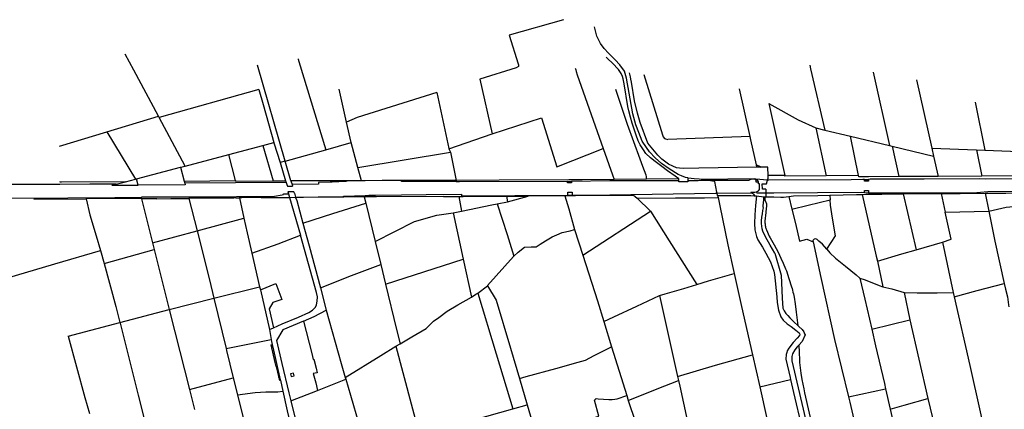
# Model space of a CAD drawing. Header units: inches. Extents: x 210911 to 224988, y 571697 to 586201.
# Tile 207 of 256: x 211873 to 213769, y 585418 to 586167. Entities that reach past the tile are written whole.
import ezdxf

# ---------------------------------------------------------------- set-up
doc = ezdxf.new("R2010")
doc.units = ezdxf.units.IN
doc.header["$MEASUREMENT"] = 0

msp = doc.modelspace()

# ---------------------------------------------------------------- linework, layer by layer
for points in [[(212920.677, 586167.143), (212815.999, 586137.24), (212833.329, 586082.459), (212833.784, 586080.302), (212833.923, 586077.698), (212833.926, 586076.872), (212829.237, 586074.627), (212759.286, 586052.756), (212783.114, 585947.447)], [(213141.053, 585869.568), (213124.04, 585880.157), (213108.868, 585890.607), (213096.937, 585901.545), (213085.962, 585912.985), (213079.982, 585921.09), (213072.126, 585933.59), (213065.44, 585950.402), (213059.885, 585965.238), (213054.114, 585985.983), (213041.985, 586054.6), (213037.628, 586068.031), (213029.133, 586080.091), (213019.798, 586089.742), (213007.244, 586102.525), (212998.731, 586111.663), (212991.556, 586121.618), (212984.725, 586135.445), (212980.248, 586153.265)], [(212140.564, 585981.583), (212093.195, 586069.937), (212076.739, 586100.993)], [(212409.793, 586092.085), (212409.804, 586091.249), (212410.523, 586086.678), (212462.872, 585917.098)], [(213142.597, 585860.942), (213135.208, 585865.991), (213120.936, 585876.726), (213109.915, 585884.616), (213096.918, 585894.277), (213087.806, 585901.351), (213079.068, 585910.015), (213074.213, 585916.664), (213068.011, 585926.356), (213064.419, 585934.472), (213060.436, 585945.064), (213052.714, 585968.409), (213049.299, 585979.957), (213046.198, 585992.141), (213044.512, 586000.076), (213037.209, 586044.009), (213035.074, 586053.148), (213033.911, 586057.781), (213031.217, 586063.995), (213026.485, 586071.343), (213014.938, 586083.615), (213006.075, 586091.643), (213002.57, 586094.841)], [(212384.608, 585895.157), (212330.94, 586079.904)], [(212942.821, 586074), (212943.373, 586072.801), (212944.017, 586070.771), (212944.857, 586067.536), (212946.981, 586061.257), (212996.757, 585919.497)], [(213394.517, 586079.753), (213396.157, 586072.616), (213423.519, 585954.977)], [(213082.541, 585929.944), (213067.977, 585969.507), (213062.57, 585987.645), (213057.198, 586011.182), (213051.589, 586047.171), (213050.229, 586052.833), (213049.114, 586057.223), (213047.63, 586064.886)], [(213075.344, 586061.894), (213110.982, 585945.754), (213112.292, 585941.92), (213114.724, 585938.927), (213116.875, 585937.805), (213121.194, 585937.032)], [(213516.91, 586066.16), (213548.178, 585924.951)], [(212333.718, 586032.858), (212142.016, 585978.874)], [(212333.718, 586032.858), (212342.3, 586003.935), (212362.705, 585931.028)], [(212502.729, 585969.809), (212488.641, 586033.306)], [(213036.334, 585986.96), (213028.697, 586010.087), (213021.11, 586033.231)], [(213279.664, 585942.522), (213259.169, 586034.143)], [(213600.303, 586051.329), (213629.503, 585919.874)], [(212676.678, 586026.902), (212523.105, 585978.825), (212502.729, 585969.809)], [(212676.678, 586026.902), (212699.551, 585919.225), (212699.694, 585918.935)], [(213315.532, 586006.277), (213346.462, 585867.762)], [(213315.532, 586006.277), (213372.174, 585974.825), (213406.061, 585959.249)], [(213713.038, 586008.63), (213731.953, 585915.983)], [(212040.949, 585951.331), (212140.564, 585981.583)], [(212142.016, 585978.874), (212141.853, 585979.179), (212140.564, 585981.583)], [(212191.665, 585885.832), (212142.016, 585978.874)], [(212783.114, 585947.447), (212877.876, 585978.168), (212907.515, 585884.163), (212996.757, 585919.497)], [(213080.16, 585860.333), (213080.158, 585865.811), (213079.646, 585868.473), (213073.376, 585884.602), (213067.934, 585899.071), (213043.764, 585965.904), (213036.334, 585986.96)], [(212511.411, 585930.706), (212511.382, 585930.811), (212502.729, 585969.809)], [(213406.061, 585959.249), (213426.12, 585866.868)], [(213406.061, 585959.249), (213406.362, 585959.11), (213423.519, 585954.977)], [(211950.022, 585923.719), (212040.949, 585951.331)], [(212040.949, 585951.331), (212096.587, 585860.709)], [(212699.694, 585918.935), (212783.114, 585947.447)], [(213279.664, 585942.522), (213121.194, 585937.032)], [(213281.106, 585936.076), (213279.664, 585942.522)], [(213423.519, 585954.977), (213472.816, 585943.103)], [(213488.444, 585867.309), (213472.816, 585943.103)], [(213472.816, 585943.103), (213548.178, 585924.951)], [(212276.339, 585908.207), (212341.821, 585925.51)], [(212341.821, 585925.51), (212362.705, 585931.028)], [(212341.821, 585925.51), (212361.668, 585857.413)], [(212362.705, 585931.028), (212362.812, 585930.646), (212374.594, 585892.249)], [(212462.872, 585917.098), (212511.411, 585930.706)], [(212524.382, 585883.091), (212511.411, 585930.706)], [(212699.694, 585918.935), (212703, 585912.217)], [(212996.757, 585919.497), (213014.61, 585868.653), (213017.745, 585859.724)], [(213181.126, 585881.642), (213152.05, 585881.187), (213143.544, 585881.622), (213138.215, 585882.481), (213130.804, 585885.26), (213122.513, 585889.441), (213109.747, 585898.86), (213101.732, 585906.596), (213082.579, 585929.84), (213082.541, 585929.944)], [(213291.82, 585888.179), (213281.106, 585936.076)], [(213548.178, 585924.951), (213553.49, 585923.671)], [(213553.49, 585923.671), (213632.909, 585904.542)], [(213553.49, 585923.671), (213566.099, 585865.354)], [(213629.503, 585919.874), (213715.27, 585916.617)], [(213629.503, 585919.874), (213632.909, 585904.542)], [(212191.665, 585885.832), (212276.339, 585908.207)], [(212288.76, 585857.998), (212276.339, 585908.207)], [(212384.608, 585895.157), (212462.872, 585917.098)], [(212524.382, 585883.091), (212703, 585912.217)], [(212703, 585912.217), (212703.013, 585912.19), (212713.57, 585858.116)], [(213632.909, 585904.542), (213641.527, 585865.745)], [(213715.27, 585916.617), (213731.953, 585915.983)], [(213715.27, 585916.617), (213725.595, 585866.181)], [(213731.953, 585915.983), (213863.373, 585910.993)], [(212098.342, 585861.173), (212182.819, 585883.495)], [(212182.819, 585883.495), (212191.665, 585885.832)], [(212182.819, 585883.495), (212189.969, 585856.723)], [(212384.608, 585895.157), (212374.594, 585892.249)], [(212374.594, 585892.249), (212385.221, 585857.615)], [(212395.517, 585857.604), (212384.608, 585895.157)], [(212531.368, 585857.446), (212524.382, 585883.091)], [(213292.891, 585883.391), (213181.126, 585881.642)], [(213291.82, 585888.179), (213298.871, 585885.151), (213300.994, 585883.518)], [(213292.891, 585883.391), (213291.82, 585888.179)], [(213300.994, 585883.518), (213292.891, 585883.391)], [(213314.416, 585867.84), (213313.99, 585883.721), (213300.994, 585883.518)], [(213160.026, 585862.793), (213155.428, 585863.57), (213147.512, 585866.796), (213141.053, 585869.568)], [(213160.026, 585862.793), (213159.932, 585857.543)], [(213185.603, 585859.662), (213181.695, 585860.228), (213171.733, 585861.371), (213160.503, 585862.712), (213160.026, 585862.793)], [(213313.478, 585858.851), (213314.553, 585862.755), (213314.416, 585867.84)], [(213315.766, 585867.837), (213314.416, 585867.84)], [(213346.462, 585867.762), (213315.766, 585867.837)], [(213426.12, 585866.868), (213346.262, 585866.302), (213346.462, 585867.762)], [(213488.444, 585867.309), (213426.12, 585866.868)], [(213503.033, 585865.027), (213489.127, 585864.955), (213488.444, 585867.309)], [(213507.428, 585865.05), (213503.033, 585865.027)], [(214132.119, 585863.225), (213970.14, 585862.12), (213969.683, 585861.53), (213930.213, 585861.158), (213810.246, 585860.959), (213733.021, 585860.813), (213721.65, 585860.962), (213614.981, 585860.56), (213572.37, 585860.327), (213534.978, 585860.407), (213511.011, 585860.343), (213507.432, 585860.165), (213507.374, 585860.163)], [(213566.099, 585865.354), (213507.428, 585865.05)], [(213641.527, 585865.745), (213566.099, 585865.354)], [(213725.595, 585866.181), (213641.527, 585865.745)], [(213873.092, 585866.946), (213725.595, 585866.181)], [(212059.269, 585850.848), (212008.598, 585850.584), (211950.707, 585850.049), (211948.311, 585850.047), (211935.652, 585850.039), (211810.499, 585849.958), (211790.886, 585849.6), (211725.22, 585849.017), (211648.359, 585848.933)], [(212076.857, 585855.496), (211954.043, 585854.5), (211952.074, 585854.618), (211950.758, 585855.184)], [(212051.08, 585848.684), (212059.269, 585850.848)], [(212051.08, 585848.684), (212101.45, 585848.837)], [(212059.269, 585850.848), (212076.857, 585855.496)], [(212076.857, 585855.496), (212096.587, 585860.709)], [(212096.587, 585860.709), (212098.342, 585861.173)], [(212101.45, 585848.837), (212098.342, 585861.173)], [(212191.938, 585849.348), (212101.45, 585848.837)], [(212189.969, 585856.723), (212288.76, 585857.998)], [(212189.969, 585856.723), (212191.092, 585852.517)], [(212386.247, 585854.272), (212191.092, 585852.517)], [(212191.092, 585852.517), (212191.938, 585849.348)], [(212288.76, 585857.998), (212289.083, 585856.793), (212361.668, 585857.413)], [(212361.668, 585857.413), (212385.221, 585857.615)], [(212385.221, 585857.615), (212386.247, 585854.272)], [(212386.247, 585854.272), (212387.419, 585850.45)], [(212387.419, 585850.45), (212388.803, 585847.286), (212398.621, 585847.346)], [(212470.737, 585857.129), (212395.517, 585857.604)], [(212395.517, 585857.604), (212397.73, 585850.29)], [(212506.033, 585857.313), (212501.25, 585856.127), (212475.029, 585854.679), (212471.895, 585854.683), (212471.901, 585854.515), (212470.841, 585854.51), (212448.871, 585854.414), (212448.895, 585850.611), (212397.73, 585850.29)], [(212397.73, 585850.29), (212398.621, 585847.346)], [(212506.033, 585857.313), (212470.901, 585857.128), (212470.737, 585857.129)], [(212531.368, 585857.446), (212506.033, 585857.313)], [(212538.598, 585857.484), (212531.368, 585857.446)], [(212608.725, 585857.777), (212571.176, 585857.656), (212538.598, 585857.484)], [(212714.052, 585855.648), (212664.314, 585855.816), (212608.712, 585856.324), (212608.725, 585857.777)], [(212713.57, 585858.116), (212608.725, 585857.777)], [(212930.531, 585859.006), (212796.559, 585858.384), (212713.57, 585858.116)], [(212713.57, 585858.116), (212714.052, 585855.648)], [(212928.249, 585855.989), (212720.163, 585855.628), (212714.052, 585855.648)], [(212935.882, 585856.092), (212935.897, 585853.364), (212935.841, 585853.363), (212930.447, 585853.333), (212928.264, 585853.321), (212928.249, 585855.989)], [(212928.249, 585855.989), (212935.882, 585856.092)], [(212935.707, 585859.03), (212930.531, 585859.006)], [(213017.745, 585859.724), (212956.466, 585859.126), (212935.707, 585859.03)], [(213142.534, 585857.52), (213139.6, 585857.512), (213139.378, 585857.512), (213009.417, 585857.113), (212935.882, 585856.092)], [(213080.16, 585860.333), (213017.745, 585859.724)], [(213139.623, 585860.913), (213080.16, 585860.333)], [(213142.597, 585860.942), (213139.623, 585860.913)], [(213159.932, 585857.543), (213159.894, 585855.431), (213142.494, 585855.35), (213142.534, 585857.52)], [(213142.534, 585857.52), (213142.597, 585860.942)], [(213199.252, 585857.685), (213179.502, 585857.558), (213159.932, 585857.543)], [(213290.41, 585860.811), (213288.252, 585860.952), (213185.603, 585859.662)], [(213199.252, 585857.685), (213185.603, 585859.662)], [(213295.958, 585854.67), (213291.621, 585854.596), (213291.558, 585858.267), (213289.334, 585859.702), (213286.831, 585860.577), (213285.384, 585860.816), (213282.818, 585860.809), (213280.821, 585860.164), (213279.214, 585859.41), (213277.309, 585858.057), (213258.125, 585858.065), (213199.252, 585857.685)], [(213211.512, 585855.91), (213199.252, 585857.685)], [(213215.762, 585835.312), (213211.512, 585855.91)], [(213313.478, 585858.851), (213290.41, 585860.811)], [(213295.958, 585854.67), (213295.961, 585855.123), (213295.463, 585856.65), (213294.457, 585858.181), (213293.07, 585859.651), (213290.41, 585860.811)], [(213291.808, 585836.058), (213292.155, 585836.153), (213295.597, 585838.101), (213297.646, 585840.756), (213297.525, 585851.492), (213295.683, 585851.376), (213295.95, 585853.407), (213295.958, 585854.67)], [(213309.992, 585841.561), (213303.366, 585841.545), (213302.858, 585851.268), (213311.496, 585851.658), (213313.478, 585858.851)], [(213500.166, 585859.806), (213497.018, 585859.65), (213474.488, 585859.532), (213315.988, 585858.861), (213313.478, 585858.851)], [(213507.374, 585860.163), (213507.392, 585856.579), (213500.181, 585856.544), (213500.173, 585858.177), (213500.166, 585859.806)], [(213500.166, 585859.806), (213507.374, 585860.163)], [(211364.156, 585823.235), (211448.282, 585823.617), (211605.383, 585824.757), (211611.062, 585824.798), (211611.028, 585827.842), (211624.117, 585827.9), (211624.137, 585823.226), (211624.841, 585823.227), (211719.168, 585823.425), (211807.852, 585824.053), (211816.403, 585824.215), (211965.939, 585824.714), (212056.372, 585825.228), (212107.377, 585825.595), (212108.682, 585825.604), (212108.675, 585826.444), (212216.712, 585826.813), (212363.902, 585827.737), (212378.616, 585830.606), (212381.213, 585831.113), (212381.206, 585832.186), (212390.942, 585832.248)], [(212001.2, 585823.803), (212004.438, 585823.785), (212023.633, 585823.766), (212088.619, 585824.137)], [(212088.619, 585824.137), (212102.225, 585824.214), (212107.737, 585824.246)], [(212107.737, 585824.246), (212108.139, 585822.635)], [(212289.431, 585824.296), (212285.849, 585824.276), (212268.024, 585824.177), (212250.657, 585824.08), (212205.212, 585823.826), (212199.097, 585823.792)], [(212289.431, 585824.296), (212290.317, 585824.301), (212292.108, 585824.311), (212296.315, 585824.334)], [(212338.208, 585825.159), (212305.113, 585824.96), (212301.025, 585824.935), (212296.189, 585824.906)], [(212296.189, 585824.906), (212296.315, 585824.334)], [(212296.315, 585824.334), (212304.906, 585785.275)], [(212338.208, 585825.159), (212363.256, 585825.311), (212378.905, 585825.405)], [(212378.905, 585825.405), (212392.969, 585825.49)], [(212402.306, 585833.522), (212401.443, 585836.451), (212389.708, 585836.36)], [(212389.708, 585836.36), (212390.942, 585832.248)], [(212390.942, 585832.248), (212392.969, 585825.49)], [(212392.969, 585825.49), (212404.463, 585826.204)], [(212392.969, 585825.49), (212413.852, 585752.574)], [(212402.306, 585833.522), (212404.463, 585826.204)], [(212404.463, 585826.204), (212404.687, 585825.444)], [(212487.676, 585825.961), (212448.103, 585825.714), (212419.828, 585825.538), (212415.74, 585825.513), (212409.767, 585825.476), (212404.687, 585825.444)], [(212404.687, 585825.444), (212406.743, 585819.469), (212418.77, 585775.87)], [(212497.155, 585826.02), (212487.676, 585825.961)], [(212497.155, 585826.02), (212497.126, 585827.885), (212538.633, 585829.282), (212539.027, 585829.291), (212545.33, 585829.44), (212558.327, 585829.748), (212608.769, 585830.364), (212656.14, 585830.958), (212723.726, 585831.448), (212723.753, 585828.299), (212928.578, 585829.634)], [(212536.806, 585826.267), (212497.155, 585826.02)], [(212538.066, 585826.275), (212536.806, 585826.267)], [(212536.806, 585826.267), (212539.775, 585814.534)], [(212539.742, 585826.285), (212538.066, 585826.275)], [(212546.134, 585826.325), (212539.742, 585826.285)], [(212689.23, 585827.217), (212560.283, 585826.414), (212546.134, 585826.325)], [(212689.23, 585827.217), (212706.962, 585827.328), (212712.936, 585827.365), (212718.793, 585827.402)], [(212718.793, 585827.402), (212726.917, 585827.452), (212739.598, 585827.531)], [(212718.793, 585827.402), (212724.098, 585799.218)], [(212739.598, 585827.531), (212796.059, 585827.896), (212799.677, 585827.92), (212803.453, 585827.945), (212810.372, 585827.992)], [(212810.372, 585827.992), (212852.279, 585828.019)], [(212810.372, 585827.992), (212812.584, 585817.05)], [(212812.584, 585817.05), (212852.279, 585828.019)], [(212888.886, 585828.233), (212852.279, 585828.019)], [(212922.786, 585828.431), (212917.315, 585828.399), (212915.355, 585828.388), (212912.336, 585828.37), (212888.886, 585828.233)], [(212922.621, 585828.963), (212930.639, 585829.013)], [(212922.621, 585828.963), (212922.786, 585828.431)], [(212922.786, 585828.431), (212930.576, 585803.248), (212941.441, 585764.034)], [(212928.578, 585829.634), (212928.548, 585834.785), (212928.545, 585835.323), (212937.373, 585835.373), (212937.379, 585834.307), (212937.405, 585829.687)], [(212928.578, 585829.634), (212937.405, 585829.687)], [(212930.639, 585829.013), (212935.67, 585829.044)], [(212935.67, 585829.044), (212938.583, 585829.062)], [(212937.405, 585829.687), (212974.276, 585829.814), (213009.599, 585830.191), (213212.757, 585833.812), (213216.067, 585833.835)], [(212938.583, 585829.062), (212943.244, 585829.091), (213055.321, 585829.707), (213058.451, 585827.094)], [(213058.451, 585827.094), (213062.069, 585824.073)], [(213062.069, 585824.073), (213136.072, 585824.329), (213191.662, 585824.749)], [(213062.069, 585824.073), (213088.109, 585799.146)], [(213191.662, 585824.749), (213217.912, 585824.948)], [(213216.067, 585833.835), (213215.762, 585835.312)], [(213216.067, 585833.835), (213282.453, 585834.295)], [(213217.009, 585829.27), (213216.067, 585833.835)], [(213217.009, 585829.27), (213281.28, 585829.295), (213287.786, 585828.61)], [(213217.009, 585829.27), (213217.912, 585824.948)], [(213217.912, 585824.948), (213220.498, 585812.567)], [(213281.014, 585835.287), (213288.975, 585835.284), (213291.808, 585836.058)], [(213281.014, 585835.287), (213282.453, 585834.295)], [(213282.453, 585834.295), (213282.618, 585834.181), (213284.641, 585832.898), (213286.22, 585831.554), (213287.289, 585829.832), (213287.786, 585828.61)], [(213287.786, 585828.61), (213291.638, 585828.204)], [(213291.951, 585828.171), (213289.997, 585809.639), (213288.645, 585792.092), (213287.924, 585775.366), (213288.637, 585763.358), (213292.216, 585750.107), (213294.621, 585743.889), (213303.57, 585730.053), (213310.11, 585718.283), (213318.739, 585701.624), (213325.333, 585683.676), (213326.966, 585677.053), (213331.277, 585634.065), (213331.906, 585623.041), (213334.178, 585608.574), (213339.045, 585595.545), (213343.453, 585589.365), (213350.819, 585582.325), (213358.701, 585577.262), (213367.644, 585569.954), (213374.322, 585565.285), (213374.982, 585563.438), (213375.213, 585562.139), (213374.498, 585559.96), (213370.37, 585554.639), (213362.353, 585546.298), (213354.098, 585535.406), (213351.018, 585530.59), (213350.26, 585526.961), (213349.327, 585523.381), (213348.518, 585514.675), (213356.721, 585479.283), (213357.733, 585475.279)], [(213291.638, 585828.204), (213291.951, 585828.171)], [(213291.808, 585836.058), (213292.908, 585834.173), (213310.051, 585834.364)], [(213291.951, 585828.171), (213306.101, 585826.681)], [(213304.422, 585800.099), (213305.341, 585805.615), (213304.523, 585806.62), (213304.969, 585809.468), (213306.325, 585820.738), (213306.101, 585826.681)], [(213306.101, 585826.681), (213307.685, 585826.649)], [(213307.685, 585826.649), (213307.97, 585823.373), (213308.339, 585820.498), (213311.233, 585812.997), (213311.458, 585809.008), (213310.267, 585797.827)], [(213307.685, 585826.649), (213310.114, 585826.6)], [(213309.992, 585841.561), (213310.051, 585834.364)], [(213310.051, 585834.364), (213325.258, 585834.475), (213409.501, 585835.09), (213493.466, 585835.511), (213500.037, 585835.012)], [(213310.051, 585834.364), (213310.114, 585826.6)], [(213310.114, 585826.6), (213325.461, 585826.293)], [(213325.461, 585826.293), (213338.968, 585826.022)], [(213338.968, 585826.022), (213344.265, 585825.916), (213354.563, 585827.369)], [(213354.563, 585827.369), (213362.943, 585828.732), (213410.384, 585829.013), (213433.446, 585829.61)], [(213354.563, 585827.369), (213360.346, 585803.062)], [(213433.446, 585829.61), (213484.398, 585830.93)], [(213433.446, 585829.61), (213433.861, 585820.746)], [(213484.398, 585830.93), (213495.262, 585831.211)], [(213495.262, 585831.211), (213503.081, 585831.413), (213503.234, 585831.415)], [(213495.262, 585831.211), (213522.559, 585712.211), (213524.684, 585702.545)], [(213500.037, 585835.012), (213500.021, 585838.289), (213500.02, 585838.544), (213507.567, 585838.581), (213507.558, 585838.032), (213507.588, 585834.438)], [(213500.037, 585835.012), (213507.588, 585834.438)], [(213503.234, 585831.415), (213507.786, 585831.466)], [(213507.588, 585834.438), (213507.683, 585834.431), (213512.886, 585834.035), (213518.622, 585834.035), (213624.605, 585834.471), (213716.386, 585835.053), (213737.128, 585836.856), (213810.371, 585837.529), (214132.616, 585839.228)], [(213507.786, 585831.466), (213533.286, 585831.754)], [(213533.286, 585831.754), (213574.454, 585832.218)], [(213574.454, 585832.218), (213647.659, 585832.891)], [(213574.454, 585832.218), (213599.744, 585724.754)], [(213647.659, 585832.891), (213684.122, 585833.177)], [(213647.659, 585832.891), (213655.516, 585797.134)], [(213684.122, 585833.177), (213731.977, 585833.553)], [(213731.977, 585833.553), (213772.112, 585833.87), (213794.303, 585833.971), (213839.87, 585834.179), (213848.737, 585834.219)], [(213731.977, 585833.553), (213739.093, 585799.111)], [(211900.572, 585822.113), (212001.445, 585822.674)], [(212001.2, 585823.803), (212001.445, 585822.674)], [(212001.445, 585822.674), (212008.19, 585791.647), (212020.709, 585751.282), (212029.118, 585723.606)], [(212137.729, 585822.881), (212108.139, 585822.635)], [(212108.139, 585822.635), (212129.288, 585737.841)], [(212137.729, 585822.881), (212164.223, 585823.101), (212182.45, 585823.253), (212192.532, 585823.336), (212199.197, 585823.391)], [(212199.097, 585823.792), (212199.197, 585823.391)], [(212199.197, 585823.391), (212214.778, 585761.071)], [(212418.77, 585775.87), (212476.091, 585794.585), (212539.775, 585814.534)], [(212539.775, 585814.534), (212557.763, 585740.817)], [(212724.098, 585799.218), (212782.3, 585810.946), (212792.491, 585813)], [(212792.491, 585813), (212812.584, 585817.05)], [(212792.491, 585813), (212811.888, 585753.786), (212825.073, 585712.666)], [(213220.498, 585812.567), (213221.142, 585809.482)], [(213221.142, 585809.482), (213236.797, 585734.544), (213249.131, 585679.054)], [(213360.346, 585803.062), (213391.596, 585810.758), (213433.861, 585820.746)], [(213427.268, 585725.894), (213444.401, 585751.593), (213438.459, 585785.278), (213434.333, 585810.668), (213433.861, 585820.746)], [(213739.093, 585799.111), (213772.994, 585806.357), (213779.545, 585807.315), (213799.789, 585807.85)], [(212557.763, 585740.817), (212633.838, 585779.407), (212676.356, 585791.324), (212707.758, 585795.925)], [(212707.758, 585795.925), (212724.098, 585799.218)], [(212707.758, 585795.925), (212727.017, 585706.391)], [(212957.445, 585714.448), (213088.109, 585799.146)], [(213088.109, 585799.146), (213123.573, 585741.836), (213176.959, 585657.991)], [(213327.294, 585718.087), (213318.222, 585733.862), (213309.035, 585749.45), (213304.368, 585760.833), (213302.95, 585765.293), (213302.187, 585770.399), (213301.649, 585775.529), (213301.682, 585780.131), (213301.958, 585787.181), (213303.408, 585794.049), (213304.422, 585800.099)], [(213310.267, 585797.827), (213310.141, 585796.639), (213308.278, 585779.649)], [(213360.346, 585803.062), (213366.94, 585775.349)], [(213650.037, 585739.35), (213666.898, 585745.335), (213655.516, 585797.134)], [(213655.516, 585797.134), (213739.093, 585799.111)], [(213739.093, 585799.111), (213751.065, 585741.172), (213768.966, 585660.049)], [(212214.778, 585761.071), (212304.906, 585785.275)], [(212304.906, 585785.275), (212311.181, 585757.183), (212320.246, 585718.184)], [(212418.77, 585775.87), (212430.717, 585732.564), (212452.785, 585651.409)], [(213308.278, 585779.649), (213308.278, 585777.949), (213308.343, 585776.25), (213308.474, 585774.555), (213308.67, 585772.867), (213308.931, 585771.187), (213309.257, 585769.519), (213309.646, 585767.864), (213310.099, 585766.225), (213310.615, 585764.606), (213311.193, 585763.007)], [(213366.94, 585775.349), (213375.042, 585741.298), (213388.71, 585745.066), (213400.896, 585739.874)], [(212129.288, 585737.841), (212214.778, 585761.071)], [(212214.778, 585761.071), (212238.662, 585667.011), (212247.245, 585631.587)], [(212320.246, 585718.184), (212371.351, 585736.392), (212413.852, 585752.574)], [(212362.079, 585574.933), (212378.92, 585582.312), (212409.956, 585595.288), (212430.105, 585604.123), (212437.139, 585608.518), (212440.495, 585611.491), (212442.725, 585614.34), (212444.881, 585618.738), (212446.315, 585625.963), (212446.874, 585634.164), (212445.131, 585642.566), (212413.852, 585752.574)], [(212825.073, 585712.666), (212833.292, 585720.24), (212845.161, 585730.007), (212858.271, 585730.547), (212867.753, 585730.689), (212875.414, 585735.758), (212885.678, 585742.026), (212898.771, 585749.641), (212907.881, 585753.335), (212917.843, 585757.802), (212932.957, 585761.066), (212941.441, 585764.034)], [(212941.441, 585764.034), (212957.445, 585714.448)], [(213311.193, 585763.007), (213316.383, 585751.165), (213318.121, 585747.607), (213326.213, 585734.249), (213333.575, 585719.833), (213339.056, 585708.863), (213343.445, 585698.76), (213348.051, 585688.115), (213349.656, 585684.225), (213354.227, 585669.69), (213359.401, 585653.344)], [(212129.288, 585737.841), (212132.41, 585725.375)], [(212557.763, 585740.817), (212568.571, 585696.525)], [(213427.268, 585725.894), (213419.207, 585735.613), (213412.249, 585741.156), (213408.654, 585744.664), (213405.998, 585745.477), (213402.898, 585744.911), (213400.781, 585742.85), (213400.896, 585739.874)], [(213400.896, 585739.874), (213415.765, 585671.169), (213442.337, 585552.051), (213468.953, 585442.127)], [(213599.744, 585724.754), (213650.037, 585739.35)], [(213650.037, 585739.35), (213670.944, 585642.555)], [(211847.721, 585670.234), (211940.871, 585697.77), (212029.118, 585723.606)], [(212029.118, 585723.606), (212036.01, 585698.189)], [(212036.01, 585698.189), (212132.41, 585725.375)], [(212132.41, 585725.375), (212161.289, 585610.157)], [(212320.246, 585718.184), (212335.344, 585653.4)], [(212825.073, 585712.666), (212824.427, 585712.071), (212773.906, 585655.93), (212774.356, 585655.304)], [(212957.445, 585714.448), (212985.901, 585626.282), (212998.078, 585586.486)], [(213327.294, 585718.087), (213339.259, 585675.687), (213341.722, 585631.915), (213342.993, 585612.143), (213345.392, 585607.628), (213348.597, 585602.143), (213352.169, 585598.234), (213355.944, 585593.602), (213364.392, 585585.266), (213371.489, 585579.255)], [(213427.268, 585725.894), (213433.049, 585718.924), (213443.959, 585708.473), (213463.625, 585693.064), (213484.048, 585676.532), (213491.241, 585670.366)], [(213524.684, 585702.545), (213572.104, 585716.732), (213599.744, 585724.754)], [(212036.01, 585698.189), (212058.302, 585615.736), (212066.482, 585584.873)], [(212452.785, 585651.409), (212512.414, 585674.966), (212568.571, 585696.525)], [(212568.571, 585696.525), (212577.843, 585658.692)], [(212577.843, 585658.692), (212727.017, 585706.391)], [(212727.017, 585706.391), (212742.973, 585633.344)], [(213524.684, 585702.545), (213535.504, 585653.326)], [(213176.959, 585657.991), (213199.32, 585664.741), (213249.131, 585679.054)], [(213249.131, 585679.054), (213263.239, 585615.583), (213284.304, 585522.852)], [(212336.717, 585647.552), (212366.358, 585659.758), (212377.919, 585629.417), (212360.829, 585623.404), (212353.724, 585611.474), (212362.079, 585574.933)], [(212577.843, 585658.692), (212599.191, 585571.684), (212605.682, 585544.137)], [(212755.254, 585641.6), (212774.356, 585655.304)], [(212774.356, 585655.304), (212790.914, 585627.963), (212818.285, 585535.654), (212835.469, 585476.938)], [(213104.998, 585636.638), (213116.134, 585640.029), (213152.397, 585650.576), (213176.959, 585657.991)], [(213491.241, 585670.366), (213500.888, 585629.771), (213513.826, 585572.096)], [(213491.241, 585670.366), (213501.209, 585666.813), (213528.084, 585656.065), (213535.504, 585653.326)], [(213672.739, 585634.469), (213716.792, 585646.515), (213768.966, 585660.049)], [(213768.966, 585660.049), (213771.479, 585648.66), (213775.078, 585634.021), (213776.903, 585618.699), (213777.558, 585614.935)], [(212247.245, 585631.587), (212335.344, 585653.4)], [(212335.344, 585653.4), (212336.717, 585647.552)], [(212336.717, 585647.552), (212354.541, 585571.63)], [(212452.785, 585651.409), (212463.634, 585608.809)], [(212742.973, 585633.344), (212751.847, 585639.145), (212755.254, 585641.6)], [(212755.254, 585641.6), (212790.978, 585524.3), (212822.678, 585418.641)], [(212998.078, 585586.486), (213017.417, 585595.953), (213061.695, 585616.22), (213104.998, 585636.638)], [(213104.998, 585636.638), (213140.03, 585481.158)], [(213359.401, 585653.344), (213360.398, 585650.068), (213361.336, 585646.775), (213362.215, 585643.465), (213363.035, 585640.141), (213363.796, 585636.802), (213364.497, 585633.45)], [(213535.504, 585653.326), (213552.862, 585649.46), (213576.192, 585642.346)], [(213576.192, 585642.346), (213601.515, 585641.946), (213640.022, 585642.16), (213670.944, 585642.555)], [(213576.192, 585642.346), (213587.147, 585589.691)], [(213670.944, 585642.555), (213672.739, 585634.469)], [(213672.739, 585634.469), (213702.476, 585502.385), (213722.774, 585413.023), (213736.739, 585350.017)], [(212161.289, 585610.157), (212247.245, 585631.587)], [(212247.245, 585631.587), (212270.718, 585534.708)], [(212605.682, 585544.137), (212628.697, 585557.384), (212655.808, 585573.189), (212670.359, 585587.579), (212680.398, 585594.322), (212696.523, 585606.386), (212717.076, 585618.646), (212742.973, 585633.344)], [(213364.497, 585633.45), (213366.461, 585620.876), (213368.535, 585604.881), (213371.144, 585584.364), (213371.489, 585579.255)], [(212066.482, 585584.873), (212161.289, 585610.157)], [(212161.289, 585610.157), (212172.113, 585566.984), (212200.258, 585455.85)], [(212419.517, 585587.624), (212440.554, 585596.514), (212463.634, 585608.809)], [(212463.634, 585608.809), (212492.045, 585506.187), (212500.223, 585479.074)], [(211966.576, 585558.909), (212066.482, 585584.873)], [(212066.482, 585584.873), (212066.826, 585583.576), (212101.314, 585445.382), (212115.043, 585391.751)], [(212419.517, 585587.624), (212380.259, 585571.034), (212367.728, 585550.367), (212377.963, 585506.128), (212391.587, 585449.435), (212395.345, 585434.217)], [(212419.517, 585587.624), (212435.9, 585525.434), (212438.595, 585513.784), (212439.796, 585514.059), (212444.115, 585496.972), (212446.138, 585488.387), (212438.41, 585486.577), (212443.279, 585468.537), (212446.738, 585454.342)], [(212998.078, 585586.486), (213012.795, 585538.126)], [(213371.489, 585579.255), (213373.638, 585577.434), (213380.223, 585571.44), (213383.198, 585566.779), (213384.641, 585563.285), (213385.429, 585560.888), (213380.234, 585548.486), (213373.632, 585541.497)], [(213513.826, 585572.096), (213587.147, 585589.691)], [(213587.147, 585589.691), (213622.009, 585438.891)], [(211966.576, 585558.909), (211999.059, 585440.919), (212007.466, 585409.931)], [(212354.541, 585571.63), (212362.079, 585574.933)], [(212354.541, 585571.63), (212357.72, 585552.191)], [(213513.826, 585572.096), (213520.962, 585540.283), (213538.252, 585467.763), (213540.69, 585457.16)], [(212270.718, 585534.708), (212357.72, 585552.191)], [(212357.675, 585541.982), (212359.335, 585542.315)], [(212367.067, 585500), (212365.15, 585507.972), (212357.675, 585541.982)], [(212357.72, 585552.191), (212358.365, 585548.246)], [(212358.365, 585548.246), (212359.335, 585542.315)], [(212359.335, 585542.315), (212359.363, 585542.147), (212360.46, 585537.435)], [(212597.906, 585539.571), (212605.682, 585544.137)], [(213373.632, 585541.497), (213370.599, 585538.287), (213366.123, 585532.414), (213361.006, 585524.713), (213360.031, 585519.357), (213359.971, 585511.005), (213381.712, 585418.417), (213405.989, 585313.564), (213414.569, 585277.661)], [(213373.632, 585541.497), (213373.94, 585527.843), (213374.519, 585512.128), (213374.717, 585508.067), (213377.402, 585487.325), (213379.362, 585475.179), (213382.902, 585457.097), (213384.483, 585449.884), (213393.49, 585410.68), (213399.586, 585383.558), (213407.374, 585350.193), (213414.038, 585321.845), (213419.56, 585298.194)], [(212270.718, 585534.708), (212271.675, 585530.828)], [(212271.675, 585530.828), (212284.626, 585478.293)], [(212360.46, 585537.435), (212375.077, 585474.622)], [(212500.223, 585479.074), (212568.516, 585521.728), (212597.906, 585539.571)], [(212597.906, 585539.571), (212642.96, 585368.274)], [(212835.469, 585476.938), (212848.523, 585480.749), (212905.531, 585496.605), (212948.775, 585508.822), (212962.838, 585512.386), (212979.41, 585521.274), (213012.795, 585538.126)], [(213012.795, 585538.126), (213042.17, 585444.429)], [(213140.03, 585481.158), (213213.157, 585502.56), (213284.304, 585522.852)], [(213284.304, 585522.852), (213298.224, 585461.398)], [(212367.067, 585500), (212371.675, 585480.835), (212371.958, 585479.74), (212372.18, 585478.626), (212373.195, 585475.641), (212373.511, 585474.203), (212375.077, 585474.622)], [(212401.714, 585482.21), (212400.421, 585487.561), (212394.593, 585486.135), (212395.88, 585480.801), (212401.714, 585482.21)], [(212200.258, 585455.85), (212284.626, 585478.293)], [(212284.626, 585478.293), (212292.584, 585446.038)], [(212375.077, 585474.622), (212375.251, 585473.876), (212379.881, 585453.014)], [(212446.738, 585454.342), (212501.214, 585475.79)], [(212500.223, 585479.074), (212501.214, 585475.79)], [(212501.214, 585475.79), (212510.368, 585445.44), (212542.624, 585335.159)], [(212835.469, 585476.938), (212850.289, 585426.405)], [(213045.202, 585434.757), (213100.779, 585457.494), (213141.762, 585473.471)], [(213140.03, 585481.158), (213141.762, 585473.471)], [(213141.762, 585473.471), (213144.215, 585462.585), (213167.257, 585355.641)], [(213298.224, 585461.398), (213357.733, 585475.279)], [(213357.733, 585475.279), (213362.992, 585449.967), (213379.1, 585382.195), (213397.8, 585295.9), (213402.447, 585272.481)], [(212200.258, 585455.85), (212209.883, 585417.845)], [(212292.584, 585446.038), (212326.462, 585450.389), (212347.553, 585451.371), (212370.696, 585451.326), (212379.881, 585453.014)], [(212292.584, 585446.038), (212302.998, 585403.83), (212305.471, 585393.35)], [(212379.881, 585453.014), (212388.348, 585414.858), (212405.14, 585344.241)], [(212395.345, 585434.217), (212446.738, 585454.342)], [(213298.224, 585461.398), (213312.063, 585400.059)], [(213468.953, 585442.127), (213540.69, 585457.16)], [(213540.69, 585457.16), (213549.664, 585418.126)], [(212395.345, 585434.217), (212417.195, 585345.727), (212428.036, 585298.837)], [(212822.678, 585418.641), (212850.289, 585426.405)], [(212850.289, 585426.405), (212867.842, 585367.462)], [(212975.331, 585400.655), (212988.317, 585404.477), (212980.119, 585435.688), (212983.124, 585438.786), (212987.377, 585438.357), (213007.74, 585436.741), (213014.019, 585436.611), (213019.499, 585437.181), (213023.752, 585437.828), (213042.17, 585444.429)], [(213042.17, 585444.429), (213045.202, 585434.757)], [(213045.202, 585434.757), (213087.362, 585310.036), (213098.635, 585277.748)], [(213468.953, 585442.127), (213471.545, 585431.42), (213498.993, 585312.331), (213511.203, 585263.858)], [(213549.664, 585418.126), (213576.562, 585425.709), (213622.009, 585438.891)], [(213622.009, 585438.891), (213630.608, 585401.84)], [(212642.96, 585368.274), (212822.678, 585418.641)], [(213549.664, 585418.126), (213565.65, 585348.599), (213578.585, 585290.554)]]:
    msp.add_lwpolyline(points)

doc.saveas('drawing.dxf')
